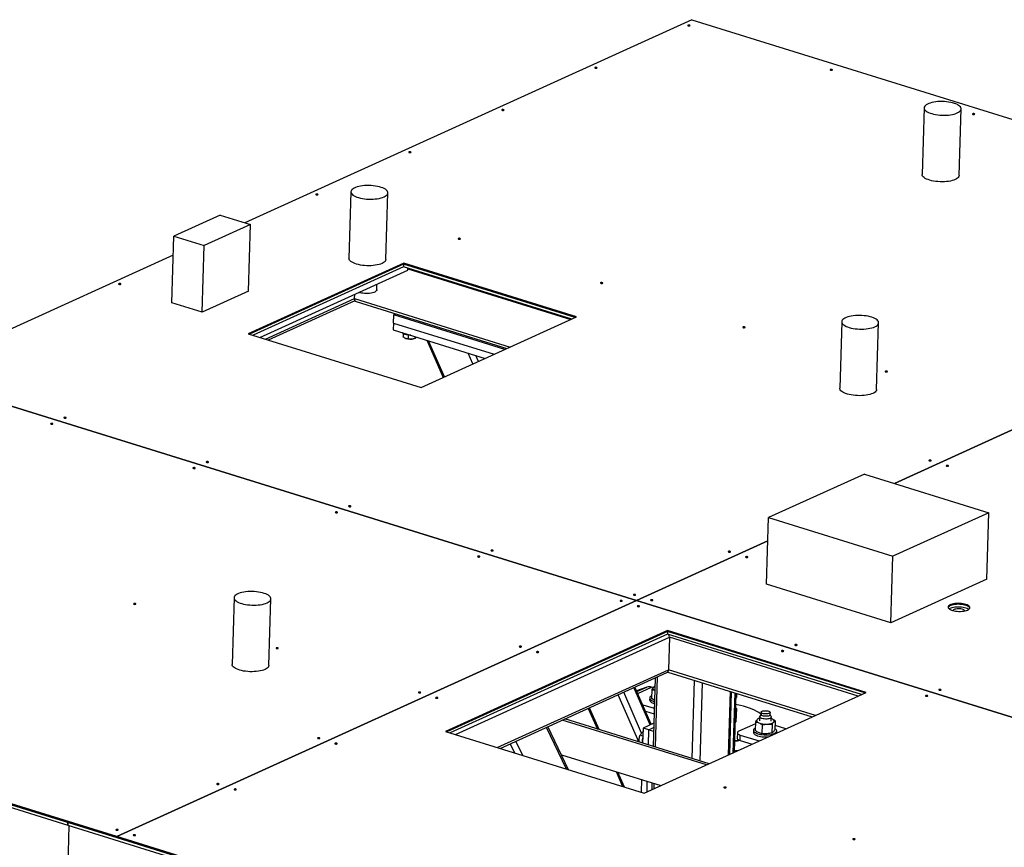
# Model space of a CAD drawing. Header units: millimetres. Extents: x 0 to 841, y 0 to 594.
# Tile 51 of 155: x 451 to 485, y 146 to 174. Entities that reach past the tile are written whole.
import ezdxf

# ---------------------------------------------------------------- set-up
doc = ezdxf.new("R2010")
doc.units = ezdxf.units.MM
doc.layers.add('TRAIT-FORT', color=4, linetype='Continuous', lineweight=25)

msp = doc.modelspace()

# ---------------------------------------------------------------- linework, layer by layer
at = {"layer": 'TRAIT-FORT', "color": 4, "linetype": 'Continuous', "lineweight": 25}
for p, q in [((473.90614, 174.2326), (458.55368, 167.25727)), ((473.90614, 174.2326), (491.72035, 168.69176)), ((481.88015, 171.20404), (481.81164, 168.9171)), ((483.08102, 168.87908), (483.14953, 171.16602)), ((462.19327, 168.31969), (462.12476, 166.03275)), ((463.39415, 165.99473), (463.46266, 168.28166)), ((457.705, 167.52123), (456.10679, 166.79509)), ((457.705, 167.52123), (458.74742, 167.197)), ((458.74742, 167.197), (457.14921, 166.47086)), ((458.67891, 164.91006), (458.74742, 167.197)), ((456.03828, 164.50815), (456.10679, 166.79509)), ((456.10679, 166.79509), (457.14921, 166.47086)), ((457.0807, 164.18392), (457.14921, 166.47086)), ((456.08706, 166.13657), (447.05871, 162.03457)), ((464.00462, 165.87053), (458.66564, 163.44479)), ((464.00358, 165.8357), (458.71053, 163.43083)), ((464.00079, 165.74283), (458.83021, 163.3936)), ((464.00358, 165.8357), (464.00079, 165.74283)), ((469.77459, 163.94698), (464.00079, 165.74283)), ((464.00462, 165.87053), (464.00358, 165.8357)), ((469.89706, 164.00262), (464.00358, 165.8357)), ((469.94299, 164.02349), (464.00462, 165.87053)), ((459.06959, 163.31915), (464.14777, 165.6264)), ((464.14777, 165.6264), (464.14987, 165.69647)), ((464.14916, 165.67284), (469.74343, 163.93282)), ((463.08152, 164.95267), (463.08727, 165.14456)), ((458.67891, 164.91006), (457.0807, 164.18392)), ((462.32036, 164.64815), (462.32485, 164.79816)), ((457.0807, 164.18392), (456.03828, 164.50815)), ((459.26292, 163.25901), (462.32036, 164.64815)), ((459.35941, 163.229), (462.33246, 164.57979)), ((462.32036, 164.64815), (467.66145, 162.98688)), ((462.36733, 164.5465), (467.54773, 162.93521)), ((463.65387, 163.81157), (463.66221, 164.09018)), ((463.66221, 164.09018), (463.7322, 164.12198)), ((467.47774, 162.90342), (463.66221, 164.09018)), ((464.60401, 161.59775), (469.94299, 164.02349)), ((463.65387, 163.81157), (463.64691, 163.57939)), ((463.65387, 163.81157), (467.11034, 162.73648)), ((479.04781, 163.8561), (478.9793, 161.56916)), ((480.24869, 161.53113), (480.3172, 163.81807)), ((458.66564, 163.44479), (464.60401, 161.59775)), ((463.64691, 163.57939), (466.80416, 162.59738)), ((463.98704, 163.44785), (463.98369, 163.33597)), ((464.16183, 163.39556), (464.158, 163.26761)), ((464.39642, 163.34627), (464.3946, 163.28542)), ((464.06414, 163.28668), (464.07187, 163.28341)), ((464.36424, 163.27465), (464.39611, 163.28595)), ((464.79559, 163.22211), (465.35779, 161.94022)), ((465.40285, 161.96069), (464.85815, 163.20265)), ((466.38278, 162.40592), (466.21899, 162.77938)), ((466.57568, 162.49357), (466.48687, 162.69607)), ((491.04062, 162.9281), (480.8591, 158.30216)), ((480.8593, 158.3021), (491.04062, 162.92794)), ((447.05856, 162.0345), (471.99972, 154.27693)), ((471.99987, 154.277), (447.05871, 162.03457)), ((479.82875, 158.62264), (476.5355, 157.12636)), ((479.82875, 158.62264), (484.10228, 157.29342)), ((484.10228, 157.29342), (480.80902, 155.79714)), ((484.03377, 155.00648), (484.10228, 157.29342)), ((476.46699, 154.83942), (476.5355, 157.12636)), ((476.5355, 157.12636), (480.80902, 155.79714)), ((476.51155, 156.32687), (471.99987, 154.277)), ((472.00007, 154.27694), (476.51154, 156.32671)), ((480.74051, 153.5102), (480.80902, 155.79714)), ((484.03377, 155.00648), (480.74051, 153.5102)), ((480.74051, 153.5102), (476.46699, 154.83942)), ((471.99972, 154.27693), (454.15243, 146.16808)), ((454.15263, 146.16802), (471.99991, 154.27687)), ((458.18056, 154.37094), (458.11205, 152.084)), ((459.37506, 152.04616), (459.44357, 154.3331)), ((471.99971, 154.27678), (471.99972, 154.27693)), ((471.99987, 154.277), (471.99986, 154.27685)), ((471.99991, 154.27687), (496.94087, 146.51936)), ((472.00006, 154.27682), (472.00007, 154.27694)), ((496.94103, 146.51943), (472.00007, 154.27694)), ((429.21023, 153.89082), (454.15139, 146.13326)), ((452.46885, 146.65658), (429.21023, 153.89082)), ((454.15243, 146.16808), (429.21127, 153.92565)), ((429.20745, 153.79795), (452.46607, 146.56371)), ((473.06407, 153.24548), (465.43696, 149.78013)), ((473.06303, 153.21065), (465.48184, 149.76617)), ((473.06303, 153.21065), (473.06025, 153.11778)), ((473.06407, 153.24548), (473.06303, 153.21065)), ((479.84727, 151.10052), (473.06303, 153.21065)), ((479.8932, 151.12138), (473.06407, 153.24548)), ((473.06025, 153.11778), (465.60153, 149.72894)), ((465.78106, 149.6731), (473.13234, 153.01313)), ((479.7248, 151.04487), (473.06025, 153.11778)), ((473.13234, 153.01313), (473.09896, 151.89868)), ((479.61737, 150.99606), (473.13234, 153.01313)), ((467.21731, 149.22638), (473.09896, 151.89868)), ((478.14773, 150.32834), (473.09896, 151.89868)), ((467.31381, 149.19637), (473.04224, 151.79906)), ((472.63926, 151.61597), (472.56885, 149.26556)), ((472.64783, 149.241), (472.72008, 151.65269)), ((473.07089, 151.82038), (478.03402, 150.27667)), ((473.91468, 148.84696), (473.99515, 151.5329)), ((472.4724, 150.00777), (471.912, 151.28554)), ((472.5076, 150.02377), (471.9472, 151.30153)), ((472.35761, 151.302), (472.00284, 151.17468)), ((472.01523, 151.14644), (472.35761, 151.302)), ((472.0416, 151.08631), (472.51746, 151.30251)), ((472.52432, 151.21691), (472.5153, 150.91582)), ((472.57327, 151.28515), (472.51746, 151.30251)), ((474.1923, 148.76061), (474.27276, 151.44655)), ((472.07899, 149.41793), (471.36825, 151.03849)), ((472.17572, 149.72486), (471.56115, 151.12613)), ((472.26609, 147.65603), (479.8932, 151.12138)), ((472.45388, 150.92995), (472.45179, 150.8603)), ((475.1616, 148.9716), (475.22686, 151.1498)), ((475.20242, 148.99014), (475.26674, 151.13739)), ((475.32327, 149.04505), (475.38485, 151.10065)), ((475.36408, 149.0636), (475.42474, 151.08825)), ((475.44254, 150.96134), (475.42046, 150.94541)), ((475.44254, 150.96134), (475.44614, 151.08159)), ((470.34327, 150.57279), (470.65559, 149.86065)), ((470.71816, 149.84119), (470.38832, 150.59326)), ((472.21239, 150.69688), (472.60804, 150.57382)), ((475.40892, 150.56022), (475.43083, 150.57044)), ((475.43083, 150.57044), (475.40979, 150.58927)), ((475.43083, 150.57044), (475.41703, 150.10972)), ((474.40542, 148.62803), (469.45314, 150.16836)), ((474.49204, 148.66739), (469.53975, 150.20772)), ((472.3076, 150.4798), (472.60248, 150.38808)), ((476.22934, 150.23405), (476.19505, 150.22769)), ((476.23086, 150.28473), (476.22676, 150.14775)), ((476.28083, 150.36648), (476.23669, 150.30151)), ((476.281, 150.37221), (476.2648, 150.38432)), ((476.28307, 150.44119), (476.28064, 150.35993)), ((476.5855, 150.3508), (476.58793, 150.43206)), ((476.62587, 150.28985), (476.5857, 150.35734)), ((476.62658, 150.13577), (476.63068, 150.27276)), ((476.64995, 150.21007), (476.62904, 150.21775)), ((476.64995, 150.21007), (476.62906, 150.21842)), ((469.59353, 148.48729), (468.90693, 149.9202)), ((469.67022, 148.46344), (468.96053, 149.94455)), ((472.22756, 149.89654), (472.21199, 149.37656)), ((472.59272, 150.06244), (472.22756, 149.89654)), ((472.42551, 149.83497), (472.22756, 149.89654)), ((472.40993, 149.31499), (472.42551, 149.83497)), ((472.42551, 149.83497), (472.58812, 149.90885)), ((472.42551, 149.83497), (472.58443, 149.78554)), ((475.39488, 150.09177), (475.41703, 150.10972)), ((476.08544, 150.04504), (475.51572, 149.78619)), ((476.0169, 149.82173), (476.01482, 149.75207)), ((476.08735, 150.10869), (476.07833, 149.80759)), ((476.31851, 150.0073), (476.30949, 149.70621)), ((476.65737, 150.02491), (476.64835, 149.72382)), ((476.76507, 150.14392), (476.75605, 149.84283)), ((477.13251, 149.86707), (476.76024, 149.98286)), ((465.43696, 149.78013), (472.26609, 147.65603)), ((472.21922, 149.61787), (472.12313, 149.64776)), ((475.46377, 149.7321), (475.45821, 149.54636)), ((475.55555, 149.46957), (475.56112, 149.65531)), ((475.55555, 149.46957), (475.97231, 149.33994)), ((475.56112, 149.65531), (476.21725, 149.45123)), ((476.81446, 149.72812), (476.81654, 149.79777)), ((467.32049, 149.1994), (467.32337, 149.19339)), ((467.36359, 149.18088), (467.3486, 149.21217)), ((467.81887, 149.03928), (467.66675, 149.35673)), ((468.09287, 148.95405), (467.85824, 149.44373)), ((472.19381, 149.38338), (472.09787, 149.41322)), ((469.42236, 148.98072), (472.84121, 147.91734)), ((471.29727, 148.39756), (471.52082, 147.88784)), ((471.58338, 147.86838), (471.35984, 148.3781)), ((472.17448, 148.12471), (472.16142, 147.68859)), ((472.36153, 147.6994), (472.37243, 148.06314)), ((472.53135, 148.01372), (472.52414, 147.77328)), ((472.60496, 147.81), (472.61033, 147.98915)), ((452.46607, 146.56371), (452.46885, 146.65658)), ((452.46647, 146.5639), (452.46607, 146.56371)), ((452.46924, 146.65646), (452.46646, 146.56359)), ((452.46646, 146.56359), (472.85447, 140.22221)), ((472.85725, 140.31508), (452.46924, 146.65646)), ((452.47633, 145.17667), (452.51741, 146.54775)), ((454.15139, 146.13326), (454.15243, 146.16808)), ((454.15159, 146.13335), (454.15139, 146.13326)), ((454.15263, 146.16802), (454.15158, 146.1332)), ((454.15158, 146.1332), (479.09254, 138.37569)), ((479.09359, 138.41052), (454.15263, 146.16802))]:
    msp.add_line(p, q, dxfattribs=at)
at = {"layer": 'TRAIT-FORT', "color": 4, "linetype": 'Continuous', "lineweight": 25, "flags": 128}
for points in [[(473.83067, 174.02257), (473.8376, 174.02756), (473.83866, 174.03329), (473.83367, 174.03889), (473.82341, 174.04351), (473.80943, 174.04643), (473.79387, 174.04723), (473.77908, 174.04576), (473.76733, 174.04227), (473.7604, 174.03728), (473.75935, 174.03154), (473.76433, 174.02594), (473.7746, 174.02133), (473.78857, 174.0184), (473.80414, 174.01761), (473.81892, 174.01907), (473.83067, 174.02257)], [(470.63657, 172.57134), (470.6435, 172.57633), (470.64456, 172.58207), (470.63957, 172.58767), (470.62931, 172.59228), (470.61533, 172.59521), (470.59977, 172.596), (470.58498, 172.59454), (470.57323, 172.59104), (470.5663, 172.58605), (470.56525, 172.58032), (470.57023, 172.57472), (470.5805, 172.5701), (470.59447, 172.56718), (470.61004, 172.56638), (470.62482, 172.56785), (470.63657, 172.57134)], [(478.71993, 172.50184), (478.72686, 172.50683), (478.72791, 172.51256), (478.72293, 172.51816), (478.71267, 172.52278), (478.69869, 172.5257), (478.68312, 172.5265), (478.66834, 172.52503), (478.65659, 172.52154), (478.64966, 172.51655), (478.64861, 172.51081), (478.65359, 172.50521), (478.66385, 172.5006), (478.67783, 172.49767), (478.6934, 172.49688), (478.70818, 172.49834), (478.71993, 172.50184)], [(467.44248, 171.12011), (467.4494, 171.12511), (467.45046, 171.13084), (467.44547, 171.13644), (467.43521, 171.14105), (467.42123, 171.14398), (467.40567, 171.14477), (467.39088, 171.14331), (467.37913, 171.13981), (467.3722, 171.13482), (467.37115, 171.12909), (467.37614, 171.12349), (467.3864, 171.11887), (467.40038, 171.11595), (467.41594, 171.11516), (467.43072, 171.11662), (467.44248, 171.12011)], [(483.0176, 171.02865), (483.0599, 171.05057), (483.09454, 171.07437), (483.12105, 171.09973), (483.13904, 171.12629), (483.14828, 171.15367), (483.14862, 171.18149), (483.14006, 171.20936), (483.12273, 171.23689), (483.09687, 171.26369), (483.06283, 171.28939), (483.0211, 171.31362), (482.97227, 171.33604), (482.91701, 171.35635), (482.85611, 171.37425), (482.79042, 171.3895), (482.72085, 171.40187), (482.6484, 171.4112), (482.57407, 171.41736), (482.49891, 171.42025), (482.42398, 171.41985), (482.35032, 171.41614), (482.27896, 171.40919), (482.21092, 171.3991), (482.14715, 171.386), (482.08854, 171.37008), (482.03591, 171.35156), (481.99001, 171.3307), (481.95147, 171.3078), (481.92084, 171.28318), (481.89855, 171.25717), (481.88491, 171.23016), (481.88012, 171.20251), (481.88423, 171.17461), (481.8972, 171.14687), (481.91883, 171.11965), (481.94884, 171.09336), (481.98678, 171.06835), (482.03215, 171.04498), (482.08428, 171.02358), (482.14247, 171.00444), (482.20587, 170.98784), (482.27362, 170.974), (482.34475, 170.96313), (482.41827, 170.95537), (482.49315, 170.95084), (482.56833, 170.94959), (482.64276, 170.95165), (482.71539, 170.95699), (482.78521, 170.96553), (482.85123, 170.97714), (482.91253, 170.99168), (482.96825, 171.00893), (483.0176, 171.02865)], [(483.60919, 170.98111), (483.61612, 170.9861), (483.61717, 170.99183), (483.61219, 170.99743), (483.60193, 171.00205), (483.58795, 171.00497), (483.57238, 171.00577), (483.5576, 171.0043), (483.54585, 171.00081), (483.53892, 170.99582), (483.53787, 170.99008), (483.54285, 170.98448), (483.55311, 170.97987), (483.56709, 170.97694), (483.58266, 170.97615), (483.59744, 170.97761), (483.60919, 170.98111)], [(464.24838, 169.66889), (464.25531, 169.67388), (464.25636, 169.67961), (464.25137, 169.68521), (464.24111, 169.68983), (464.22713, 169.69275), (464.21157, 169.69354), (464.19678, 169.69208), (464.18503, 169.68859), (464.1781, 169.68359), (464.17705, 169.67786), (464.18204, 169.67226), (464.1923, 169.66765), (464.20628, 169.66472), (464.22184, 169.66393), (464.23663, 169.66539), (464.24838, 169.66889)], [(482.94909, 168.74171), (482.89974, 168.72199), (482.84402, 168.70474), (482.78272, 168.6902), (482.7167, 168.67859), (482.64688, 168.67005), (482.57425, 168.66472), (482.49982, 168.66266), (482.42464, 168.6639), (482.34976, 168.66843), (482.27624, 168.67619), (482.20511, 168.68706), (482.13736, 168.7009), (482.07395, 168.7175), (482.01577, 168.73664), (481.96364, 168.75804), (481.91827, 168.78141), (481.88033, 168.80642), (481.85032, 168.83272), (481.82869, 168.85993), (481.81572, 168.88768), (481.8116, 168.91557), (481.81164, 168.9171)], [(483.08102, 168.87908), (483.07977, 168.86673), (483.07053, 168.83935), (483.05254, 168.81279), (483.02603, 168.78744), (482.99139, 168.76363), (482.94909, 168.74171)], [(463.33074, 168.1443), (463.37303, 168.16622), (463.40767, 168.19002), (463.43418, 168.21538), (463.45218, 168.24194), (463.46141, 168.26932), (463.46175, 168.29714), (463.4532, 168.32501), (463.43587, 168.35254), (463.41, 168.37934), (463.37596, 168.40504), (463.33424, 168.42927), (463.2854, 168.45169), (463.23014, 168.472), (463.16924, 168.4899), (463.10355, 168.50515), (463.03398, 168.51752), (462.96153, 168.52685), (462.8872, 168.53301), (462.81204, 168.53591), (462.7371, 168.5355), (462.66344, 168.53179), (462.59209, 168.52485), (462.52405, 168.51475), (462.46028, 168.50165), (462.40166, 168.48573), (462.34904, 168.46721), (462.30313, 168.44635), (462.26459, 168.42345), (462.23396, 168.39883), (462.21167, 168.37282), (462.19804, 168.34581), (462.19324, 168.31816), (462.19735, 168.29026), (462.21032, 168.26252), (462.23196, 168.2353), (462.26196, 168.20901), (462.29991, 168.184), (462.34527, 168.16063), (462.39741, 168.13922), (462.45559, 168.12009), (462.519, 168.10348), (462.58675, 168.08965), (462.65788, 168.07878), (462.7314, 168.07102), (462.80628, 168.06649), (462.88146, 168.06524), (462.95589, 168.0673), (463.02852, 168.07264), (463.09834, 168.08117), (463.16436, 168.09279), (463.22566, 168.10733), (463.28138, 168.12458), (463.33074, 168.1443)], [(461.05428, 168.21766), (461.06121, 168.22265), (461.06226, 168.22839), (461.05728, 168.23398), (461.04701, 168.2386), (461.03303, 168.24152), (461.01747, 168.24232), (461.00269, 168.24085), (460.99093, 168.23736), (460.98401, 168.23237), (460.98295, 168.22663), (460.98794, 168.22103), (460.9982, 168.21642), (461.01218, 168.21349), (461.02774, 168.2127), (461.04253, 168.21416), (461.05428, 168.21766)], [(465.94354, 166.69693), (465.95047, 166.70192), (465.95152, 166.70766), (465.94653, 166.71326), (465.93627, 166.71787), (465.92229, 166.72079), (465.90673, 166.72159), (465.89194, 166.72012), (465.88019, 166.71663), (465.87326, 166.71164), (465.87221, 166.7059), (465.8772, 166.7003), (465.88746, 166.69569), (465.90144, 166.69277), (465.917, 166.69197), (465.93178, 166.69344), (465.94354, 166.69693)], [(463.26222, 165.85736), (463.21287, 165.83764), (463.15715, 165.82039), (463.09585, 165.80585), (463.02983, 165.79423), (462.96001, 165.7857), (462.88738, 165.78036), (462.81295, 165.7783), (462.73777, 165.77955), (462.66289, 165.78408), (462.58937, 165.79184), (462.51824, 165.80271), (462.45049, 165.81655), (462.38708, 165.83315), (462.3289, 165.85229), (462.27676, 165.87369), (462.2314, 165.89706), (462.19345, 165.92207), (462.16345, 165.94836), (462.14181, 165.97558), (462.12884, 166.00333), (462.12473, 166.03122), (462.12476, 166.03275)], [(463.39415, 165.99473), (463.3929, 165.98238), (463.38367, 165.955), (463.36567, 165.92844), (463.33916, 165.90308), (463.30452, 165.87928), (463.26222, 165.85736)], [(454.28571, 165.14238), (454.29264, 165.14738), (454.29369, 165.15311), (454.28871, 165.15871), (454.27845, 165.16332), (454.26447, 165.16625), (454.2489, 165.16704), (454.23412, 165.16558), (454.22237, 165.16209), (454.21544, 165.15709), (454.21439, 165.15136), (454.21937, 165.14576), (454.22963, 165.14115), (454.24361, 165.13822), (454.25918, 165.13743), (454.27396, 165.13889), (454.28571, 165.14238)], [(470.83279, 165.1762), (470.83972, 165.18119), (470.84078, 165.18693), (470.83579, 165.19253), (470.82553, 165.19714), (470.81155, 165.20007), (470.79599, 165.20086), (470.7812, 165.1994), (470.76945, 165.1959), (470.76252, 165.19091), (470.76147, 165.18517), (470.76645, 165.17958), (470.77672, 165.17496), (470.79069, 165.17204), (470.80626, 165.17124), (470.82104, 165.17271), (470.83279, 165.1762)], [(463.08152, 164.95267), (463.07684, 164.93243), (463.06347, 164.91213), (463.04174, 164.89303), (463.01215, 164.8756), (462.97541, 164.86024), (462.93236, 164.8473), (462.88403, 164.8371), (462.83154, 164.82988), (462.77612, 164.82579), (462.71907, 164.82494), (462.66174, 164.82735), (462.60546, 164.83296), (462.55155, 164.84163), (462.50127, 164.85318), (462.46789, 164.86315)], [(480.18527, 163.6807), (480.22757, 163.70262), (480.26221, 163.72643), (480.28872, 163.75179), (480.30672, 163.77834), (480.31595, 163.80572), (480.31629, 163.83354), (480.30774, 163.86141), (480.2904, 163.88894), (480.26454, 163.91574), (480.2305, 163.94144), (480.18877, 163.96567), (480.13994, 163.9881), (480.08468, 164.00841), (480.02378, 164.02631), (479.95808, 164.04155), (479.88852, 164.05393), (479.81607, 164.06326), (479.74174, 164.06941), (479.66658, 164.07231), (479.59164, 164.0719), (479.51798, 164.0682), (479.44663, 164.06125), (479.37859, 164.05115), (479.31482, 164.03805), (479.2562, 164.02213), (479.20357, 164.00361), (479.15767, 163.98276), (479.11913, 163.95986), (479.0885, 163.93523), (479.06621, 163.90923), (479.05257, 163.88221), (479.04778, 163.85456), (479.05189, 163.82667), (479.06486, 163.79892), (479.08649, 163.77171), (479.1165, 163.74541), (479.15445, 163.7204), (479.19981, 163.69703), (479.25195, 163.67563), (479.31013, 163.65649), (479.37354, 163.63989), (479.44129, 163.62605), (479.51242, 163.61518), (479.58594, 163.60742), (479.66081, 163.60289), (479.73599, 163.60165), (479.81042, 163.6037), (479.88306, 163.60904), (479.95288, 163.61758), (480.0189, 163.62919), (480.0802, 163.64373), (480.13592, 163.66098), (480.18527, 163.6807)], [(475.72205, 163.65547), (475.72898, 163.66046), (475.73003, 163.6662), (475.72505, 163.6718), (475.71479, 163.67641), (475.70081, 163.67934), (475.68524, 163.68013), (475.67046, 163.67867), (475.65871, 163.67517), (475.65178, 163.67018), (475.65073, 163.66445), (475.65571, 163.65885), (475.66597, 163.65423), (475.67995, 163.65131), (475.69552, 163.65051), (475.7103, 163.65198), (475.72205, 163.65547)], [(464.25239, 163.39107), (464.22606, 163.39122), (464.17695, 163.39402), (464.12937, 163.4), (464.08484, 163.40897), (464.0448, 163.42064), (464.01054, 163.43463), (463.98315, 163.4505), (463.96352, 163.46774), (463.9529, 163.48422)], [(480.61131, 162.13474), (480.61824, 162.13973), (480.61929, 162.14547), (480.61431, 162.15107), (480.60405, 162.15568), (480.59007, 162.15861), (480.5745, 162.1594), (480.55972, 162.15794), (480.54797, 162.15444), (480.54104, 162.14945), (480.53999, 162.14372), (480.54497, 162.13812), (480.55523, 162.1335), (480.56921, 162.13058), (480.58478, 162.12978), (480.59956, 162.13125), (480.61131, 162.13474)], [(480.11676, 161.39377), (480.06741, 161.37404), (480.01169, 161.35679), (479.95039, 161.34226), (479.88437, 161.33064), (479.81455, 161.3221), (479.74191, 161.31677), (479.66748, 161.31471), (479.5923, 161.31595), (479.51743, 161.32049), (479.44391, 161.32824), (479.37277, 161.33911), (479.30503, 161.35295), (479.24162, 161.36955), (479.18344, 161.38869), (479.1313, 161.41009), (479.08594, 161.43346), (479.04799, 161.45847), (479.01798, 161.48477), (478.99635, 161.51198), (478.98338, 161.53973), (478.97927, 161.56762), (478.9793, 161.56916)], [(480.24869, 161.53113), (480.24744, 161.51878), (480.2382, 161.4914), (480.22021, 161.46485), (480.1937, 161.43949), (480.15906, 161.41568), (480.11676, 161.39377)], [(451.94877, 160.33846), (451.9557, 160.34345), (451.95676, 160.34919), (451.95177, 160.35479), (451.94151, 160.3594), (451.92753, 160.36233), (451.91197, 160.36312), (451.89718, 160.36166), (451.88543, 160.35816), (451.8785, 160.35317), (451.87745, 160.34744), (451.88243, 160.34184), (451.8927, 160.33722), (451.90667, 160.3343), (451.92224, 160.3335), (451.93702, 160.33497), (451.94877, 160.33846)], [(452.4064, 160.54638), (452.41333, 160.55138), (452.41438, 160.55711), (452.4094, 160.56271), (452.39914, 160.56732), (452.38516, 160.57025), (452.36959, 160.57104), (452.35481, 160.56958), (452.34306, 160.56608), (452.33613, 160.56109), (452.33508, 160.55536), (452.34006, 160.54976), (452.35032, 160.54514), (452.3643, 160.54222), (452.37987, 160.54143), (452.39465, 160.54289), (452.4064, 160.54638)], [(457.29566, 159.02565), (457.30259, 159.03065), (457.30364, 159.03638), (457.29866, 159.04198), (457.28839, 159.04659), (457.27442, 159.04952), (457.25885, 159.05031), (457.24407, 159.04885), (457.23232, 159.04535), (457.22539, 159.04036), (457.22433, 159.03463), (457.22932, 159.02903), (457.23958, 159.02441), (457.25356, 159.02149), (457.26912, 159.0207), (457.28391, 159.02216), (457.29566, 159.02565)], [(482.11629, 159.07637), (482.12322, 159.08137), (482.12427, 159.0871), (482.11928, 159.0927), (482.10902, 159.09731), (482.09504, 159.10024), (482.07948, 159.10103), (482.06469, 159.09957), (482.05294, 159.09608), (482.04601, 159.09108), (482.04496, 159.08535), (482.04995, 159.07975), (482.06021, 159.07514), (482.07419, 159.07221), (482.08975, 159.07142), (482.10454, 159.07288), (482.11629, 159.07637)], [(456.83803, 158.81773), (456.84496, 158.82272), (456.84601, 158.82846), (456.84103, 158.83406), (456.83077, 158.83867), (456.81679, 158.8416), (456.80122, 158.84239), (456.78644, 158.84093), (456.77469, 158.83743), (456.76776, 158.83244), (456.76671, 158.82671), (456.77169, 158.82111), (456.78195, 158.81649), (456.79593, 158.81357), (456.8115, 158.81278), (456.82628, 158.81424), (456.83803, 158.81773)], [(482.71012, 158.89167), (482.71705, 158.89666), (482.71811, 158.9024), (482.71312, 158.908), (482.70286, 158.91261), (482.68888, 158.91554), (482.67332, 158.91633), (482.65853, 158.91487), (482.64678, 158.91137), (482.63985, 158.90638), (482.6388, 158.90065), (482.64378, 158.89505), (482.65405, 158.89043), (482.66802, 158.88751), (482.68359, 158.88671), (482.69837, 158.88818), (482.71012, 158.89167)], [(461.72729, 157.297), (461.73422, 157.30199), (461.73527, 157.30773), (461.73029, 157.31333), (461.72003, 157.31794), (461.70605, 157.32087), (461.69048, 157.32166), (461.6757, 157.3202), (461.66395, 157.3167), (461.65702, 157.31171), (461.65597, 157.30598), (461.66095, 157.30038), (461.67121, 157.29576), (461.68519, 157.29284), (461.70076, 157.29205), (461.71554, 157.29351), (461.72729, 157.297)], [(462.18492, 157.50492), (462.19185, 157.50992), (462.1929, 157.51565), (462.18792, 157.52125), (462.17765, 157.52586), (462.16368, 157.52879), (462.14811, 157.52958), (462.13333, 157.52812), (462.12158, 157.52462), (462.11465, 157.51963), (462.11359, 157.5139), (462.11858, 157.5083), (462.12884, 157.50368), (462.14282, 157.50076), (462.15838, 157.49997), (462.17317, 157.50143), (462.18492, 157.50492)], [(467.07418, 155.98419), (467.08111, 155.98919), (467.08216, 155.99492), (467.07717, 156.00052), (467.06691, 156.00513), (467.05293, 156.00806), (467.03737, 156.00885), (467.02258, 156.00739), (467.01083, 156.00389), (467.0039, 155.9989), (467.00285, 155.99317), (467.00784, 155.98757), (467.0181, 155.98295), (467.03208, 155.98003), (467.04764, 155.97924), (467.06243, 155.9807), (467.07418, 155.98419)], [(475.22353, 155.94468), (475.23046, 155.94967), (475.23151, 155.9554), (475.22653, 155.961), (475.21627, 155.96562), (475.20229, 155.96854), (475.18672, 155.96933), (475.17194, 155.96787), (475.16019, 155.96438), (475.15326, 155.95938), (475.15221, 155.95365), (475.15719, 155.94805), (475.16745, 155.94344), (475.18143, 155.94051), (475.197, 155.93972), (475.21178, 155.94118), (475.22353, 155.94468)], [(466.61655, 155.77627), (466.62348, 155.78127), (466.62453, 155.787), (466.61955, 155.7926), (466.60929, 155.79721), (466.59531, 155.80014), (466.57974, 155.80093), (466.56496, 155.79947), (466.55321, 155.79597), (466.54628, 155.79098), (466.54523, 155.78525), (466.55021, 155.77965), (466.56047, 155.77503), (466.57445, 155.77211), (466.59002, 155.77132), (466.6048, 155.77278), (466.61655, 155.77627)], [(475.81737, 155.75997), (475.8243, 155.76497), (475.82535, 155.7707), (475.82037, 155.7763), (475.8101, 155.78091), (475.79613, 155.78384), (475.78056, 155.78463), (475.76578, 155.78317), (475.75403, 155.77967), (475.7471, 155.77468), (475.74604, 155.76895), (475.75103, 155.76335), (475.76129, 155.75873), (475.77527, 155.75581), (475.79083, 155.75502), (475.80562, 155.75648), (475.81737, 155.75997)], [(459.31231, 154.19642), (459.35439, 154.21823), (459.38886, 154.24192), (459.41523, 154.26715), (459.43314, 154.29357), (459.44233, 154.32082), (459.44267, 154.3485), (459.43416, 154.37623), (459.41691, 154.40362), (459.39117, 154.43028), (459.35731, 154.45585), (459.31579, 154.47996), (459.2672, 154.50228), (459.21222, 154.52248), (459.15162, 154.54029), (459.08626, 154.55546), (459.01705, 154.56777), (458.94496, 154.57706), (458.871, 154.58318), (458.79622, 154.58606), (458.72166, 154.58566), (458.64837, 154.58197), (458.57737, 154.57506), (458.50968, 154.56502), (458.44622, 154.55198), (458.3879, 154.53614), (458.33554, 154.51771), (458.28987, 154.49696), (458.25152, 154.47417), (458.22105, 154.44967), (458.19887, 154.4238), (458.1853, 154.39692), (458.18052, 154.36941), (458.18462, 154.34166), (458.19752, 154.31405), (458.21905, 154.28697), (458.2489, 154.26081), (458.28666, 154.23592), (458.33179, 154.21267), (458.38367, 154.19138), (458.44156, 154.17233), (458.50465, 154.15581), (458.57206, 154.14205), (458.64283, 154.13123), (458.71598, 154.12351), (458.79048, 154.119), (458.86529, 154.11776), (458.93934, 154.11981), (459.01161, 154.12512), (459.08108, 154.13361), (459.14677, 154.14517), (459.20776, 154.15964), (459.2632, 154.1768), (459.31231, 154.19642)], [(471.50581, 154.25554), (471.51274, 154.26054), (471.51379, 154.26627), (471.50881, 154.27187), (471.49854, 154.27648), (471.48457, 154.27941), (471.469, 154.2802), (471.45422, 154.27874), (471.44247, 154.27524), (471.43554, 154.27025), (471.43448, 154.26452), (471.43947, 154.25892), (471.44973, 154.2543), (471.46371, 154.25138), (471.47927, 154.25059), (471.49406, 154.25205), (471.50581, 154.25554)], [(471.96344, 154.46346), (471.97036, 154.46846), (471.97142, 154.47419), (471.96643, 154.47979), (471.95617, 154.4844), (471.94219, 154.48733), (471.92663, 154.48812), (471.91184, 154.48666), (471.90009, 154.48316), (471.89316, 154.47817), (471.89211, 154.47244), (471.89709, 154.46684), (471.90736, 154.46222), (471.92133, 154.4593), (471.9369, 154.45851), (471.95168, 154.45997), (471.96344, 154.46346)], [(472.55727, 154.27876), (472.5642, 154.28375), (472.56525, 154.28949), (472.56027, 154.29509), (472.55001, 154.2997), (472.53603, 154.30262), (472.52046, 154.30342), (472.50568, 154.30195), (472.49393, 154.29846), (472.487, 154.29347), (472.48595, 154.28773), (472.49093, 154.28213), (472.50119, 154.27752), (472.51517, 154.2746), (472.53074, 154.2738), (472.54552, 154.27527), (472.55727, 154.27876)], [(454.80187, 154.15046), (454.8088, 154.15546), (454.80986, 154.16119), (454.80487, 154.16679), (454.79461, 154.1714), (454.78063, 154.17433), (454.76507, 154.17512), (454.75028, 154.17366), (454.73853, 154.17017), (454.7316, 154.16517), (454.73055, 154.15944), (454.73553, 154.15384), (454.7458, 154.14923), (454.75977, 154.1463), (454.77534, 154.14551), (454.79012, 154.14697), (454.80187, 154.15046)], [(472.09965, 154.07084), (472.10657, 154.07583), (472.10763, 154.08156), (472.10264, 154.08716), (472.09238, 154.09178), (472.0784, 154.0947), (472.06284, 154.0955), (472.04805, 154.09403), (472.0363, 154.09054), (472.02937, 154.08555), (472.02832, 154.07981), (472.03331, 154.07421), (472.04357, 154.0696), (472.05755, 154.06667), (472.07311, 154.06588), (472.08789, 154.06734), (472.09965, 154.07084)], [(483.37327, 153.95039), (483.40472, 153.96734), (483.42847, 153.98606), (483.44397, 154.00611), (483.45085, 154.02701), (483.44896, 154.04829), (483.43833, 154.06943), (483.41921, 154.08995), (483.39206, 154.10937), (483.35751, 154.12722), (483.31637, 154.14309), (483.2696, 154.15661), (483.21831, 154.16746), (483.16369, 154.17538), (483.10701, 154.1802), (483.04963, 154.1818), (482.99286, 154.18013), (482.93806, 154.17525), (482.88649, 154.16726), (482.83938, 154.15635), (482.79782, 154.14278), (482.76279, 154.12686), (482.73511, 154.10898), (482.71543, 154.08953), (482.7042, 154.069), (482.7017, 154.04784), (482.70798, 154.02657), (482.7229, 154.00568), (482.7461, 153.98565), (482.77704, 153.96697), (482.815, 153.95006), (482.85908, 153.93532), (482.90825, 153.9231), (482.96137, 153.91368), (483.01718, 153.90729), (483.07438, 153.90408), (483.13162, 153.90411), (483.18757, 153.90739), (483.24091, 153.91385), (483.2904, 153.92333), (483.33486, 153.9356), (483.37327, 153.95039)], [(483.44769, 154.01419), (483.43728, 154.03461), (483.41817, 154.05513), (483.39102, 154.07454), (483.35647, 154.09239), (483.31533, 154.10826), (483.26856, 154.12178), (483.21727, 154.13263), (483.16264, 154.14056), (483.10597, 154.14537), (483.04858, 154.14697), (482.99182, 154.14531), (482.93701, 154.14042), (482.88545, 154.13243), (482.83834, 154.12152), (482.79678, 154.10795), (482.76175, 154.09204), (482.73406, 154.07415), (482.71438, 154.05471), (482.70397, 154.03647)], [(483.44769, 154.01419), (483.43728, 154.03461), (483.41817, 154.05513), (483.39102, 154.07454), (483.35647, 154.09239), (483.31533, 154.10826), (483.26856, 154.12178), (483.21727, 154.13263), (483.16264, 154.14056), (483.10597, 154.14537), (483.04858, 154.14697), (482.99182, 154.14531), (482.93701, 154.14042), (482.88545, 154.13243), (482.83834, 154.12152), (482.79678, 154.10795), (482.76175, 154.09204), (482.73406, 154.07415), (482.71438, 154.05471), (482.70397, 154.03647)], [(483.40713, 153.96893), (483.38824, 153.98167), (483.35369, 153.99952), (483.31254, 154.01539), (483.26578, 154.02891), (483.21448, 154.03976), (483.15986, 154.04769), (483.10319, 154.0525), (483.0458, 154.0541), (482.98904, 154.05244), (482.93423, 154.04755), (482.88267, 154.03956), (482.83555, 154.02865), (482.79399, 154.01508), (482.75896, 153.99917), (482.74175, 153.98886)], [(483.40713, 153.96893), (483.38824, 153.98167), (483.35369, 153.99952), (483.31254, 154.01539), (483.26578, 154.02891), (483.21448, 154.03976), (483.15986, 154.04769), (483.10319, 154.0525), (483.0458, 154.0541), (482.98904, 154.05244), (482.93423, 154.04755), (482.88267, 154.03956), (482.83555, 154.02865), (482.79399, 154.01508), (482.75896, 153.99917), (482.74175, 153.98886)], [(483.40713, 153.96893), (483.38824, 153.98167), (483.35369, 153.99952), (483.31254, 154.01539), (483.26578, 154.02891), (483.21448, 154.03976), (483.15986, 154.04769), (483.10319, 154.0525), (483.0458, 154.0541), (482.98904, 154.05244), (482.93423, 154.04755), (482.88267, 154.03956), (482.83555, 154.02865), (482.79399, 154.01508), (482.75896, 153.99917), (482.74175, 153.98886)], [(483.276, 153.92622), (483.2651, 153.93941), (483.24441, 153.95412), (483.2162, 153.96712), (483.18171, 153.97785), (483.14245, 153.98583), (483.10014, 153.99072), (483.05662, 153.9923), (483.01379, 153.9905), (482.97353, 153.98541), (482.9376, 153.97724), (482.90756, 153.96635), (482.88474, 153.95322), (482.87012, 153.93842), (482.87009, 153.93838)], [(459.69113, 152.62973), (459.69806, 152.63473), (459.69912, 152.64046), (459.69413, 152.64606), (459.68387, 152.65067), (459.66989, 152.6536), (459.65433, 152.65439), (459.63954, 152.65293), (459.62779, 152.64944), (459.62086, 152.64444), (459.61981, 152.63871), (459.62479, 152.63311), (459.63506, 152.6285), (459.64903, 152.62557), (459.6646, 152.62478), (459.67938, 152.62624), (459.69113, 152.62973)], [(468.0431, 152.68227), (468.05003, 152.68727), (468.05108, 152.693), (468.0461, 152.6986), (468.03584, 152.70321), (468.02186, 152.70614), (468.00629, 152.70693), (467.99151, 152.70547), (467.97976, 152.70198), (467.97283, 152.69698), (467.97178, 152.69125), (467.97676, 152.68565), (467.98702, 152.68104), (468.001, 152.67811), (468.01657, 152.67732), (468.03135, 152.67878), (468.0431, 152.68227)], [(468.63694, 152.49757), (468.64387, 152.50256), (468.64492, 152.5083), (468.63993, 152.5139), (468.62967, 152.51851), (468.61569, 152.52144), (468.60013, 152.52223), (468.58535, 152.52076), (468.57359, 152.51727), (468.56667, 152.51228), (468.56561, 152.50654), (468.5706, 152.50095), (468.58086, 152.49633), (468.59484, 152.49341), (468.6104, 152.49261), (468.62519, 152.49408), (468.63694, 152.49757)], [(477.04829, 152.53164), (477.05522, 152.53663), (477.05627, 152.54236), (477.05129, 152.54796), (477.04102, 152.55258), (477.02705, 152.5555), (477.01148, 152.5563), (476.9967, 152.55483), (476.98495, 152.55134), (476.97802, 152.54635), (476.97696, 152.54061), (476.98195, 152.53501), (476.99221, 152.5304), (477.00619, 152.52747), (477.02175, 152.52668), (477.03654, 152.52814), (477.04829, 152.53164)], [(477.50591, 152.73956), (477.51284, 152.74455), (477.5139, 152.75029), (477.50891, 152.75589), (477.49865, 152.7605), (477.48467, 152.76342), (477.46911, 152.76422), (477.45432, 152.76275), (477.44257, 152.75926), (477.43564, 152.75427), (477.43459, 152.74853), (477.43957, 152.74293), (477.44984, 152.73832), (477.46381, 152.7354), (477.47938, 152.7346), (477.49416, 152.73607), (477.50591, 152.73956)], [(459.2438, 151.90949), (459.19469, 151.88986), (459.13925, 151.8727), (459.07826, 151.85824), (459.01257, 151.84668), (458.9431, 151.83818), (458.87083, 151.83287), (458.79678, 151.83082), (458.72197, 151.83206), (458.64747, 151.83657), (458.57432, 151.84429), (458.50355, 151.85511), (458.43614, 151.86888), (458.37305, 151.8854), (458.31516, 151.90444), (458.26328, 151.92573), (458.21815, 151.94899), (458.18039, 151.97387), (458.15054, 152.00003), (458.12901, 152.02711), (458.11611, 152.05472), (458.11201, 152.08247), (458.11205, 152.084)], [(459.37506, 152.04616), (459.37382, 152.03388), (459.36463, 152.00663), (459.34672, 151.98021), (459.32035, 151.95498), (459.28588, 151.93129), (459.2438, 151.90949)], [(472.57864, 151.29187), (472.5689, 151.27806), (472.56421, 151.26377), (472.56464, 151.24924), (472.57019, 151.23473), (472.58075, 151.22048), (472.59616, 151.20673), (472.61615, 151.19372), (472.62645, 151.18822)], [(482.45456, 151.20036), (482.46149, 151.20535), (482.46254, 151.21109), (482.45755, 151.21669), (482.44729, 151.2213), (482.43331, 151.22422), (482.41775, 151.22502), (482.40296, 151.22355), (482.39121, 151.22006), (482.38428, 151.21507), (482.38323, 151.20933), (482.38822, 151.20373), (482.39848, 151.19912), (482.41246, 151.1962), (482.42802, 151.1954), (482.44281, 151.19687), (482.45456, 151.20036)], [(464.58039, 151.109), (464.58732, 151.114), (464.58837, 151.11973), (464.58339, 151.12533), (464.57313, 151.12994), (464.55915, 151.13287), (464.54358, 151.13366), (464.5288, 151.1322), (464.51705, 151.12871), (464.51012, 151.12371), (464.50907, 151.11798), (464.51405, 151.11238), (464.52431, 151.10777), (464.53829, 151.10484), (464.55386, 151.10405), (464.56864, 151.10551), (464.58039, 151.109)], [(465.17423, 150.9243), (465.18116, 150.92929), (465.18221, 150.93503), (465.17723, 150.94063), (465.16696, 150.94524), (465.15299, 150.94817), (465.13742, 150.94896), (465.12264, 150.9475), (465.11089, 150.944), (465.10396, 150.93901), (465.1029, 150.93328), (465.10789, 150.92768), (465.11815, 150.92306), (465.13213, 150.92014), (465.14769, 150.91934), (465.16248, 150.92081), (465.17423, 150.9243)], [(472.45179, 150.8603), (472.45528, 150.83902), (472.46758, 150.81706), (472.48846, 150.7958), (472.51745, 150.77571), (472.55391, 150.75724), (472.59701, 150.74081), (472.61289, 150.73579)], [(472.51804, 151.00706), (472.49647, 150.99368), (472.47369, 150.97382), (472.4594, 150.95272), (472.45391, 150.93084), (472.45736, 150.90867), (472.46966, 150.88671), (472.49054, 150.86545), (472.51954, 150.84536), (472.55599, 150.8269), (472.5991, 150.81046), (472.61498, 150.80545)], [(481.99693, 150.99244), (482.00386, 150.99743), (482.00491, 151.00316), (481.99993, 151.00876), (481.98967, 151.01338), (481.97569, 151.0163), (481.96012, 151.0171), (481.94534, 151.01563), (481.93359, 151.01214), (481.92666, 151.00715), (481.92561, 151.00141), (481.93059, 150.99581), (481.94085, 150.9912), (481.95483, 150.98827), (481.9704, 150.98748), (481.98518, 150.98894), (481.99693, 150.99244)], [(476.2648, 150.38432), (476.20158, 150.42699), (476.13086, 150.46815), (476.05297, 150.5076), (475.96829, 150.54514), (475.87722, 150.5806), (475.7802, 150.61381), (475.67768, 150.64462), (475.57016, 150.67286), (475.45815, 150.69842), (475.41333, 150.70764)], [(476.46688, 150.38061), (476.43027, 150.38038), (476.39396, 150.38342), (476.36007, 150.38956), (476.33056, 150.39842), (476.30715, 150.40951), (476.2912, 150.42218), (476.28363, 150.43568), (476.28489, 150.44924), (476.29491, 150.46206), (476.31309, 150.47341), (476.33839, 150.48262), (476.36934, 150.48916), (476.40412, 150.49264), (476.44074, 150.49287), (476.47704, 150.48983), (476.51094, 150.4837), (476.54045, 150.47483), (476.56386, 150.46374), (476.57981, 150.45108), (476.58737, 150.43757), (476.58611, 150.42401), (476.5761, 150.41119), (476.55791, 150.39984), (476.53261, 150.39063), (476.50167, 150.38409), (476.46688, 150.38061)], [(476.14166, 150.18365), (476.13192, 150.16984), (476.12723, 150.15555), (476.12766, 150.14102), (476.13321, 150.12651), (476.14378, 150.11225), (476.15918, 150.09851), (476.17917, 150.0855), (476.20339, 150.07345)], [(476.47193, 150.20528), (476.42891, 150.20481), (476.38598, 150.2078), (476.34514, 150.21411), (476.3083, 150.22344), (476.2772, 150.23535), (476.25327, 150.24929), (476.23765, 150.26461), (476.23105, 150.28059), (476.23379, 150.29649), (476.23669, 150.30151)], [(476.5855, 150.3508), (476.58368, 150.34275), (476.57366, 150.32993), (476.55548, 150.31858), (476.53018, 150.30937), (476.49924, 150.30283), (476.46445, 150.29935), (476.42784, 150.29912), (476.39153, 150.30216), (476.35763, 150.30829), (476.32812, 150.31716), (476.30471, 150.32825), (476.28876, 150.34091), (476.2812, 150.35442), (476.28064, 150.35993)], [(476.62587, 150.28985), (476.62836, 150.28492), (476.63029, 150.26889), (476.6229, 150.25332), (476.60653, 150.23894), (476.58193, 150.22642), (476.55027, 150.21634), (476.51302, 150.20919), (476.47193, 150.20528)], [(476.71168, 150.09988), (476.72142, 150.11369), (476.72611, 150.12798), (476.72568, 150.1425), (476.72013, 150.15702), (476.70956, 150.17127), (476.69415, 150.18502), (476.67417, 150.19803), (476.64995, 150.21007)], [(476.08106, 149.89883), (476.05949, 149.88545), (476.03671, 149.8656), (476.02242, 149.84449), (476.01694, 149.82261), (476.02038, 149.80045), (476.03269, 149.77849), (476.05357, 149.75723), (476.08256, 149.73714), (476.11902, 149.71867), (476.16212, 149.70224), (476.21092, 149.68821), (476.26431, 149.6769), (476.32111, 149.66855), (476.38004, 149.66336), (476.43979, 149.66143), (476.49903, 149.66282), (476.55643, 149.6675), (476.61071, 149.67535), (476.66065, 149.6862), (476.70514, 149.69981), (476.7432, 149.71588), (476.77396, 149.73405), (476.79674, 149.7539), (476.81103, 149.77501), (476.81651, 149.79689), (476.81306, 149.81905), (476.80076, 149.84101), (476.77988, 149.86227), (476.75712, 149.87858)], [(476.4884, 150.03157), (476.52618, 150.0345), (476.56225, 150.03927), (476.596, 150.04579), (476.62686, 150.05396), (476.65429, 150.06363), (476.67783, 150.07463), (476.69707, 150.08678), (476.71168, 150.09988)], [(461.11768, 149.53574), (461.12461, 149.54073), (461.12567, 149.54646), (461.12068, 149.55206), (461.11042, 149.55668), (461.09644, 149.5596), (461.08088, 149.56039), (461.06609, 149.55893), (461.05434, 149.55544), (461.04741, 149.55044), (461.04636, 149.54471), (461.05134, 149.53911), (461.06161, 149.5345), (461.07558, 149.53157), (461.09115, 149.53078), (461.10593, 149.53224), (461.11768, 149.53574)], [(475.37606, 149.46333), (475.459, 149.47569), (475.51558, 149.48523)], [(475.45821, 149.54636), (475.46026, 149.5334), (475.47129, 149.51546), (475.49142, 149.49841), (475.51987, 149.48291), (475.55555, 149.46957)], [(475.51572, 149.78619), (475.48976, 149.77148), (475.47241, 149.75498), (475.46433, 149.73731), (475.46583, 149.71915), (475.47685, 149.7012), (475.49698, 149.68415), (475.52543, 149.66865), (475.56112, 149.65531)], [(476.01482, 149.75207), (476.0183, 149.73079), (476.0306, 149.70883), (476.05148, 149.68757), (476.08047, 149.66748), (476.11693, 149.64902), (476.16004, 149.63259), (476.20883, 149.61856), (476.26222, 149.60724), (476.31902, 149.5989), (476.37795, 149.5937), (476.43771, 149.59178), (476.49694, 149.59317), (476.53578, 149.59595)], [(476.81398, 149.72235), (476.81442, 149.72723), (476.81446, 149.72812)], [(461.71152, 149.35103), (461.71845, 149.35603), (461.7195, 149.36176), (461.71452, 149.36736), (461.70426, 149.37197), (461.69028, 149.3749), (461.67471, 149.37569), (461.65993, 149.37423), (461.64818, 149.37073), (461.64125, 149.36574), (461.6402, 149.36001), (461.64518, 149.35441), (461.65544, 149.34979), (461.66942, 149.34687), (461.68499, 149.34608), (461.69977, 149.34754), (461.71152, 149.35103)], [(475.57717, 149.46285), (475.46954, 149.44392), (475.37506, 149.42997)], [(475.50071, 149.12567), (475.40151, 149.10999), (475.36532, 149.10492)], [(457.65498, 147.96247), (457.6619, 147.96746), (457.66296, 147.97319), (457.65797, 147.97879), (457.64771, 147.98341), (457.63373, 147.98633), (457.61817, 147.98712), (457.60338, 147.98566), (457.59163, 147.98217), (457.5847, 147.97718), (457.58365, 147.97144), (457.58864, 147.96584), (457.5989, 147.96123), (457.61288, 147.9583), (457.62844, 147.95751), (457.64322, 147.95897), (457.65498, 147.96247)], [(458.24881, 147.77776), (458.25574, 147.78276), (458.25679, 147.78849), (458.25181, 147.79409), (458.24155, 147.7987), (458.22757, 147.80163), (458.212, 147.80242), (458.19722, 147.80096), (458.18547, 147.79746), (458.17854, 147.79247), (458.17749, 147.78674), (458.18247, 147.78114), (458.19273, 147.77652), (458.20671, 147.7736), (458.22228, 147.77281), (458.23706, 147.77427), (458.24881, 147.77776)], [(475.07151, 147.8459), (475.07844, 147.85089), (475.0795, 147.85663), (475.07451, 147.86223), (475.06425, 147.86684), (475.05027, 147.86977), (475.03471, 147.87056), (475.01992, 147.8691), (475.00817, 147.8656), (475.00124, 147.86061), (475.00019, 147.85488), (475.00517, 147.84928), (475.01544, 147.84466), (475.02941, 147.84174), (475.04498, 147.84094), (475.05976, 147.84241), (475.07151, 147.8459)], [(454.19227, 146.3892), (454.1992, 146.39419), (454.20025, 146.39992), (454.19526, 146.40552), (454.185, 146.41014), (454.17102, 146.41306), (454.15546, 146.41386), (454.14068, 146.41239), (454.12892, 146.4089), (454.122, 146.40391), (454.12094, 146.39817), (454.12593, 146.39257), (454.13619, 146.38796), (454.15017, 146.38503), (454.16573, 146.38424), (454.18052, 146.3857), (454.19227, 146.3892)], [(454.7861, 146.20449), (454.79303, 146.20949), (454.79409, 146.21522), (454.7891, 146.22082), (454.77884, 146.22543), (454.76486, 146.22836), (454.7493, 146.22915), (454.73451, 146.22769), (454.72276, 146.2242), (454.71583, 146.2192), (454.71478, 146.21347), (454.71976, 146.20787), (454.73003, 146.20326), (454.744, 146.20033), (454.75957, 146.19954), (454.77435, 146.201), (454.7861, 146.20449)], [(479.49987, 146.07031), (479.5068, 146.0753), (479.50785, 146.08104), (479.50287, 146.08664), (479.4926, 146.09125), (479.47863, 146.09418), (479.46306, 146.09497), (479.44828, 146.09351), (479.43653, 146.09001), (479.4296, 146.08502), (479.42854, 146.07929), (479.43353, 146.07369), (479.44379, 146.06907), (479.45777, 146.06615), (479.47333, 146.06535), (479.48812, 146.06682), (479.49987, 146.07031)]]:
    msp.add_lwpolyline(points, dxfattribs=at)
at = {"layer": 'TRAIT-FORT', "color": 4, "linetype": 'Continuous', "lineweight": 25}
for centre, radius, start, end in [((462.41335, 164.62945), 0.09486, 168.630816, 240.97625), ((464.23086, 163.70647), 0.45194, 249.40322, 287.164947), ((472.94082, 153.01633), 0.19156, 359.043327, 26.42454), ((472.99278, 151.89317), 0.10632, 297.721728, 2.969659), ((472.4383, 151.06485), 0.2505, 71.578741, 108.790309), ((472.68631, 151.18393), 0.15246, 111.446614, 134.930618), ((476.27791, 150.03382), 0.20251, 103.906287, 132.28198), ((476.4408, 150.69832), 0.66845, 249.196061, 274.083033), ((472.61808, 149.44285), 0.42841, 158.81841, 187.980153)]:
    msp.add_arc(centre, radius, start, end, dxfattribs=at)
for points, knots in [([(464.158, 163.26761), (464.13561, 163.26925), (464.09858, 163.27198), (464.04542, 163.29392), (464.00987, 163.31606), (463.98951, 163.33155), (463.98369, 163.33597)], [0, 0, 0, 0, 0.38554949, 0.63764185, 0.89654625, 1, 1, 1, 1]), ([(464.3946, 163.28542), (464.39985, 163.28787), (464.41047, 163.29282), (464.42538, 163.30929), (464.43482, 163.32645), (464.43851, 163.33317)], [0, 0, 0, 0, 0.37307607, 0.75424218, 1, 1, 1, 1]), ([(464.3946, 163.28542), (464.37391, 163.27878), (464.33209, 163.26537), (464.27046, 163.25697), (464.21183, 163.25807), (464.17605, 163.26441), (464.158, 163.26761)], [0, 0, 0, 0, 0.264604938, 0.534947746, 0.765343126, 1, 1, 1, 1]), ([(472.57864, 151.29187), (472.56962, 151.28117), (472.55151, 151.25968), (472.53341, 151.23121), (472.52432, 151.21691)], [0, 0, 0, 0, 0.49784375, 1, 1, 1, 1]), ([(472.52432, 151.21691), (472.54352, 151.213), (472.57743, 151.20609), (472.61158, 151.19264), (472.6264, 151.1868)], [0, 0, 0, 0, 0.56612037, 1, 1, 1, 1]), ([(472.63202, 151.33591), (472.62327, 151.33047), (472.6057, 151.31953), (472.58768, 151.30111), (472.57864, 151.29187)], [0, 0, 0, 0, 0.49816548, 1, 1, 1, 1]), ([(472.61652, 150.85676), (472.60189, 150.86382), (472.56782, 150.88028), (472.53438, 150.90291), (472.5153, 150.91582)], [0, 0, 0, 0, 0.42934612, 1, 1, 1, 1]), ([(476.14166, 150.18365), (476.13264, 150.17295), (476.11453, 150.15145), (476.09643, 150.12298), (476.08735, 150.10869)], [0, 0, 0, 0, 0.49784375, 1, 1, 1, 1]), ([(476.19505, 150.22769), (476.18629, 150.22224), (476.16872, 150.21131), (476.1507, 150.19289), (476.14166, 150.18365)], [0, 0, 0, 0, 0.49816549, 1, 1, 1, 1]), ([(476.76507, 150.14392), (476.74613, 150.15665), (476.70812, 150.18221), (476.66939, 150.20076), (476.64995, 150.21007)], [0, 0, 0, 0, 0.49816548, 1, 1, 1, 1]), ([(476.19344, 149.74144), (476.17416, 149.75067), (476.13543, 149.76921), (476.09742, 149.79476), (476.07833, 149.80759)], [0, 0, 0, 0, 0.497843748, 1, 1, 1, 1]), ([(476.08735, 150.10869), (476.10654, 150.10469), (476.14508, 150.09668), (476.18391, 150.08121), (476.20339, 150.07345)], [0, 0, 0, 0, 0.498165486, 1, 1, 1, 1]), ([(476.20339, 150.07345), (476.22267, 150.06422), (476.2614, 150.04568), (476.29942, 150.02013), (476.31851, 150.0073)], [0, 0, 0, 0, 0.49784375, 1, 1, 1, 1]), ([(476.31851, 150.0073), (476.34659, 150.01312), (476.40296, 150.02481), (476.45985, 150.02931), (476.4884, 150.03157)], [0, 0, 0, 0, 0.498165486, 1, 1, 1, 1]), ([(476.4884, 150.03157), (476.51667, 150.03228), (476.57347, 150.0337), (476.62932, 150.02785), (476.65737, 150.02491)], [0, 0, 0, 0, 0.49784375, 1, 1, 1, 1]), ([(476.65737, 150.02491), (476.66638, 150.0391), (476.68448, 150.06758), (476.70259, 150.08908), (476.71168, 150.09988)], [0, 0, 0, 0, 0.49816548, 1, 1, 1, 1]), ([(476.75605, 149.84283), (476.74703, 149.82864), (476.72894, 149.80016), (476.71082, 149.77866), (476.70173, 149.76786)], [0, 0, 0, 0, 0.49816549, 1, 1, 1, 1]), ([(476.71168, 150.09988), (476.72065, 150.10905), (476.73867, 150.12748), (476.75624, 150.13842), (476.76507, 150.14392)], [0, 0, 0, 0, 0.49784375, 1, 1, 1, 1]), ([(472.09787, 149.41322), (472.09507, 149.44493), (472.09044, 149.49738), (472.09907, 149.56867), (472.11117, 149.61468), (472.12047, 149.64041), (472.12313, 149.64776)], [0, 0, 0, 0, 0.38554949, 0.63764185, 0.89654625, 1, 1, 1, 1]), ([(472.22375, 149.76923), (472.22096, 149.76717), (472.2016, 149.7529), (472.17422, 149.72501), (472.14368, 149.6861), (472.13002, 149.66061), (472.12313, 149.64776)], [0, 0, 0, 0, 0.05822352, 0.40443539, 0.69948897, 1, 1, 1, 1]), ([(476.30949, 149.70621), (476.29029, 149.7102), (476.25175, 149.71822), (476.21293, 149.73368), (476.19344, 149.74144)], [0, 0, 0, 0, 0.49816549, 1, 1, 1, 1]), ([(476.47845, 149.69956), (476.45018, 149.69885), (476.39338, 149.69742), (476.33753, 149.70327), (476.30949, 149.70621)], [0, 0, 0, 0, 0.49784375, 1, 1, 1, 1]), ([(476.64835, 149.72382), (476.62026, 149.718), (476.56389, 149.70631), (476.507, 149.70181), (476.47845, 149.69956)], [0, 0, 0, 0, 0.49816549, 1, 1, 1, 1]), ([(476.70173, 149.76786), (476.69276, 149.75869), (476.67474, 149.74026), (476.65717, 149.72932), (476.64835, 149.72382)], [0, 0, 0, 0, 0.49784375, 1, 1, 1, 1])]:
    msp.add_open_spline(points, degree=3, knots=knots, dxfattribs=at)

doc.saveas('drawing.dxf')
